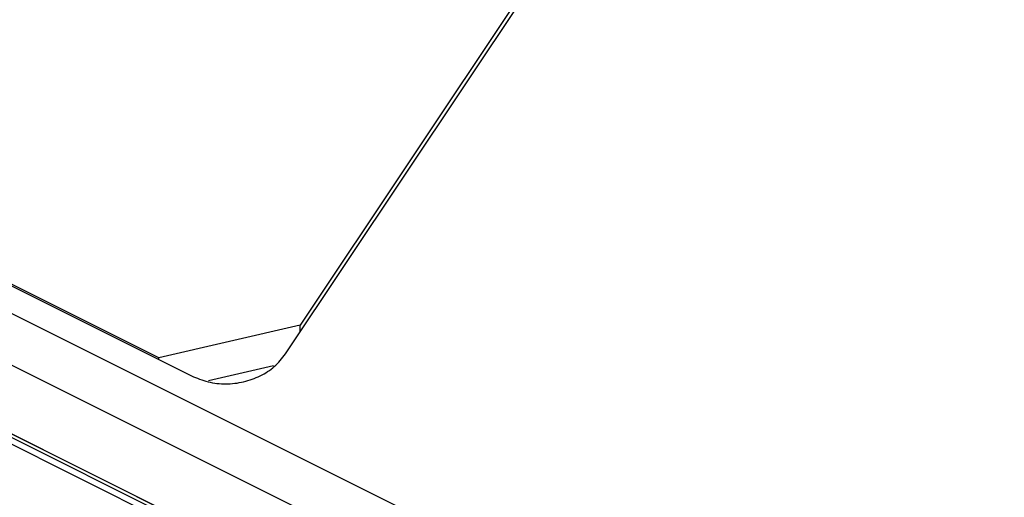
# Model space of a CAD drawing. Header units: inches. Extents: x 22 to 818, y 23 to 565.
# Tile 29 of 32: x 719 to 748, y 412 to 426. Entities that reach past the tile are written whole.
import ezdxf

# ---------------------------------------------------------------- set-up
doc = ezdxf.new("R2010")
doc.units = ezdxf.units.IN

msp = doc.modelspace()

# ---------------------------------------------------------------- linework, layer by layer
at = {"color": 250, "linetype": 'Continuous'}
for p, q in [((727.113, 416.214), (779.313, 494.514)), ((778.539, 493.551), (727.539, 417.051)), ((737.404, 408.269), (650.628, 451.657)), ((644.499, 451.221), (740.2, 403.371)), ((740.2, 403.371), (644.499, 451.221)), ((736.904, 407.019), (650.128, 450.407)), ((654.752, 450.395), (724.381, 415.58)), ((723.441, 416.1), (655.891, 449.875)), ((727.797, 409.272), (696.534, 424.904)), ((740.1, 403.321), (696.634, 425.054)), ((727.539, 417.051), (723.441, 416.1)), ((727.539, 416.855), (727.539, 417.051)), ((723.441, 416.05), (723.441, 416.1)), ((726.765, 415.871), (724.879, 415.434))]:
    msp.add_line(p, q, dxfattribs=at)
msp.add_open_spline([(724.381, 415.58), (724.54, 415.514), (724.86, 415.382), (725.296, 415.339), (725.642, 415.358), (725.898, 415.402), (726.146, 415.475), (726.453, 415.606), (726.807, 415.83), (727.011, 416.086), (727.113, 416.214)], degree=3, knots=[0, 0, 0, 0, 0.516704, 1.033448, 1.294381, 1.555286, 1.811947, 2.068634, 2.556991, 3.045226, 3.045226, 3.045226, 3.045226], dxfattribs=at)

doc.saveas('drawing.dxf')
